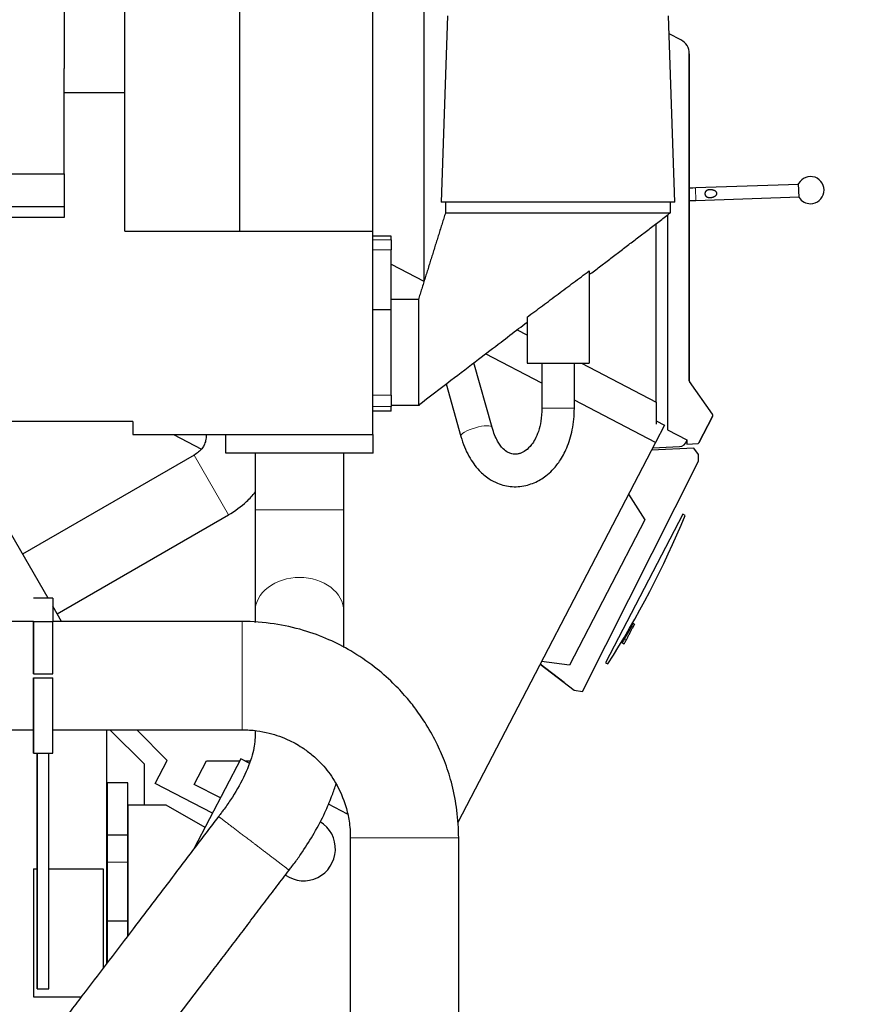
# Model space of a CAD drawing. Header units: inches. Extents: x 0 to 23760, y -13 to 16800.
# Tile 188 of 256: x 12099 to 13183, y 12554 to 13823. Entities that reach past the tile are written whole.
import ezdxf

# ---------------------------------------------------------------- set-up
doc = ezdxf.new("R2010")
doc.units = ezdxf.units.IN
for name, color, linetype, true_color in [('1', 7, 'Continuous', 0xffffff), ('254', 7, 'Continuous', 0xffffff), ('255', 7, 'Continuous', 0xffffff)]:
    doc.layers.add(name, color=color, linetype=linetype, true_color=true_color)
doc.styles.add('latin_extended', font='simplex.shx')
doc.dimstyles.get("Standard").update_dxf_attribs({"dimtxt": 0.18, "dimasz": 0.18, "dimexe": 0.18, "dimexo": 0.0625, "dimgap": 0.09, "dimtad": 0, "dimtih": 1, "dimtoh": 1, "dimdec": 4, "dimzin": 0, "dimdsep": 46, "dimtxsty": 'Standard', "dimcen": 0.09, "dimadec": 0, "dimazin": 0, "dimtfac": 1, "dimtdec": 4, "dimtofl": 0, "dimtmove": 0, "dimatfit": 3, "dimfxl": 1, "dimtolj": 1, "dimtzin": 0, "dimarcsym": 0})

# ---------------------------------------------------------------- blocks, each defined once
blk = doc.blocks.new('_U5')
at = {"layer": '254', "color": 3, "linetype": 'Continuous', "lineweight": 13, "transparency": 16777216}
for p, q in [((12165.5, 15060.3), (13575.7, 15060.3)), ((13535.7, 14920.3), (13535.7, 11474.3)), ((11624.7, 11334.3), (13575.7, 11334.3))]:
    blk.add_line(p, q, dxfattribs=at)
at = {"layer": '254', "color": 3, "transparency": 16777216}
for points in [[(13559, 14920.3), (13512.4, 14920.3), (13535.7, 15060.3)], [(13512.4, 11474.3), (13559, 11474.3), (13535.7, 11334.3)]]:
    blk.add_solid(points, dxfattribs=at)
at = {"layer": 'Defpoints', "color": 0, "transparency": 16777216}
for p in [(12125.5, 15060.3), (11584.7, 11334.3), (13535.7, 11334.3)]:
    blk.add_point(p, dxfattribs=at)
at = {"layer": '254', "color": 2, "lineweight": 13, "transparency": 16777216, "insert": (13325.7, 12954), "char_height": 140, "attachment_point": 1, "rotation": 90, "style": 'latin_extended'}
blk.add_mtext('\\A1;3726', dxfattribs=at)

msp = doc.modelspace()

# ---------------------------------------------------------------- linework, layer by layer
at = {"layer": '1', "color": 2, "linetype": 'Continuous', "lineweight": 25}
for p, q in [((12553.587, 14170.317), (12553.587, 13550.317)), ((12619.587, 13926.034), (12619.587, 13484.739)), ((12382.087, 13891.941), (12382.087, 13550.317)), ((12156.087, 13864.064), (12156.087, 13760.041)), ((12234.538, 13728.679), (12234.538, 13864.064)), ((12650.282, 13828.126), (12641.894, 13587.903)), ((12943.28, 13587.903), (12934.892, 13828.126)), ((12950.992, 13796.982), (12935.7, 13804.943)), ((12961.753, 13357.479), (12961.757, 13779.241)), ((12961.753, 13357.479), (12961.757, 13779.241)), ((12961.753, 13357.479), (12961.757, 13779.241)), ((12961.757, 13779.241), (12961.753, 13357.479)), ((12961.753, 13357.479), (12961.757, 13779.241)), ((12156.087, 13624.317), (12156.087, 13760.042)), ((12234.538, 13728.679), (12156.087, 13728.679)), ((12234.538, 13550.317), (12234.538, 13728.679)), ((11013.087, 13624.317), (12156.087, 13624.317)), ((12156.087, 13624.318), (12156.087, 13568.332)), ((13102.652, 13610.873), (12969.733, 13606.225)), ((12969.759, 13605.592), (12969.737, 13606.225)), ((13103.246, 13593.883), (13102.617, 13611.872)), ((12970.293, 13590.235), (13103.211, 13594.883)), ((13103.246, 13593.883), (13103.211, 13594.883)), ((12061.575, 13582.317), (12156.087, 13582.317)), ((12943.28, 13587.903), (12641.894, 13587.903)), ((12647.587, 13587.903), (12647.587, 13574.332)), ((12937.587, 13574.332), (12937.587, 13587.903)), ((12156.087, 13568.332), (12061.587, 13568.332)), ((12933.755, 13571.408), (12933.753, 13294.335)), ((12919.211, 13330.072), (12919.211, 13560.314)), ((12919.211, 13504.025), (12919.217, 13560.312)), ((12234.538, 13550.317), (12553.587, 13550.317)), ((12553.587, 13550.317), (12553.587, 13288.332)), ((12577.587, 13544.202), (12553.587, 13544.202)), ((12577.587, 13539.275), (12577.587, 13544.202)), ((12577.587, 13539.275), (12577.587, 13526.29)), ((12577.587, 13449.332), (12577.587, 13526.29)), ((12577.593, 13507.907), (12619.589, 13486.045)), ((12832.587, 13499.289), (12832.587, 13380.332)), ((12612.587, 13462.332), (12577.587, 13462.332)), ((12577.587, 13449.332), (12553.587, 13449.332)), ((12577.587, 13339.332), (12577.587, 13449.332)), ((12752.587, 13439.611), (12752.587, 13380.332)), ((12739.847, 13423.443), (12752.583, 13416.813)), ((12771.586, 13354.712), (12699.174, 13392.408)), ((12707.82, 13297.258), (12684.156, 13380.943)), ((12752.587, 13380.332), (12832.587, 13380.332)), ((12771.587, 13380.332), (12771.587, 13322.18)), ((12813.587, 13322.18), (12813.587, 13380.332)), ((12822.655, 13380.336), (12919.211, 13330.072)), ((12648.255, 13353.551), (12667.404, 13285.83)), ((12961.753, 13357.479), (12961.753, 13357.479)), ((12961.753, 13357.479), (12961.753, 13357.479)), ((12961.753, 13357.479), (12961.803, 13357.182)), ((12961.753, 13357.479), (12961.753, 13357.479)), ((12961.753, 13357.479), (12961.753, 13357.479)), ((12991.522, 13314.771), (12961.939, 13356.912)), ((12961.939, 13356.912), (12961.939, 13356.912)), ((12991.522, 13314.771), (12961.939, 13356.912)), ((12961.939, 13356.912), (12961.939, 13356.912)), ((12961.939, 13356.912), (12961.939, 13356.912)), ((12961.939, 13356.912), (12961.939, 13356.912)), ((12577.587, 13339.332), (12577.587, 13324.39)), ((12577.587, 13326.332), (12614.021, 13326.332)), ((12918.351, 13278.311), (12813.581, 13332.851)), ((12919.211, 13330.072), (12919.211, 13301.887)), ((12577.587, 13318.588), (12553.587, 13318.588)), ((12577.587, 13318.588), (12577.587, 13324.39)), ((12244.587, 13305.332), (12061.587, 13305.332)), ((12244.587, 13305.332), (12244.587, 13288.332)), ((12929.895, 13300.487), (12918.351, 13278.311)), ((12919.209, 13306.049), (12929.895, 13300.487)), ((12973.964, 13277.539), (12991.728, 13311.662)), ((12973.964, 13277.539), (12991.728, 13311.662)), ((12991.728, 13311.662), (12973.964, 13277.539)), ((12973.964, 13277.539), (12991.728, 13311.662)), ((12973.964, 13277.539), (12991.728, 13311.662)), ((12244.587, 13288.332), (12553.587, 13288.332)), ((12297.04, 13288.333), (12333.134, 13269.649)), ((12364.387, 13264.332), (12364.387, 13288.332)), ((12554.387, 13288.332), (12553.586, 13288.332)), ((12554.387, 13264.332), (12554.387, 13288.332)), ((12933.753, 13294.335), (12958.342, 13281.535)), ((12918.351, 13278.311), (12663.252, 12788.271)), ((12958.342, 13281.535), (12958.387, 13276.043)), ((12958.387, 13276.043), (12973.142, 13277.003)), ((12958.387, 13276.043), (12973.142, 13277.003)), ((12958.387, 13276.043), (12958.387, 13276.043)), ((12958.387, 13276.043), (12958.387, 13276.043)), ((12958.387, 13276.043), (12958.387, 13276.043)), ((12958.387, 13276.043), (12958.387, 13276.043)), ((12973.447, 13277.072), (12973.142, 13277.003)), ((12973.839, 13277.353), (12973.964, 13277.539)), ((12323.511, 13261.914), (12102.675, 13134.414)), ((12554.387, 13264.332), (12364.387, 13264.332)), ((12914.711, 13271.319), (12949.056, 13272.819)), ((12883.545, 13211.449), (12904.614, 13178.378)), ((12953.543, 13185.589), (12853.879, 12994.136)), ((12956.263, 13183.987), (12953.543, 13185.589)), ((12147.125, 13057.424), (12367.961, 13184.924)), ((12904.614, 13178.378), (12807.185, 12991.219)), ((12135.457, 13077.633), (12087.4, 13160.871)), ((12141.604, 13077.632), (12116.604, 13077.632)), ((12141.604, 13077.632), (12141.604, 13047.629)), ((12152.864, 13047.483), (12141.603, 13066.989)), ((12116.597, 13047.482), (11793.604, 13047.482)), ((12116.604, 13047.629), (12141.604, 13047.629)), ((12116.604, 12980.129), (12116.604, 13047.629)), ((12116.604, 13047.629), (12116.604, 13047.629)), ((12116.604, 13047.629), (12116.604, 13047.629)), ((12116.604, 13047.629), (12116.604, 13047.629)), ((12116.604, 13047.629), (12116.604, 13047.482)), ((12116.604, 13047.482), (12116.604, 12980.129)), ((12385.709, 13047.482), (12141.595, 13047.482)), ((12141.604, 12980.129), (12141.604, 13047.629)), ((12888.427, 13042.689), (12888.153, 13042.845)), ((12891.18, 13044.133), (12888.307, 13038.615)), ((12889.184, 13044.666), (12888.404, 13045.107)), ((12889.359, 13044.977), (12888.581, 13045.417)), ((12891.18, 13044.133), (12888.612, 13045.47)), ((12874.152, 13020.804), (12877.994, 13018.804)), ((12874.594, 13021.551), (12875.739, 13020.904)), ((12874.595, 13021.551), (12875.739, 13020.904)), ((12807.185, 12991.219), (12771.356, 12995.936)), ((12800.288, 12968.857), (12769.541, 12992.45)), ((12853.879, 12994.136), (12856.751, 12992.827)), ((12116.604, 12980.129), (12141.604, 12980.129)), ((12116.604, 12980.129), (12116.604, 12980.129)), ((12116.604, 12974.989), (12141.604, 12974.989)), ((12116.604, 12877.629), (12116.604, 12974.989)), ((12116.604, 12974.989), (12116.604, 12974.989)), ((12116.604, 12974.989), (12116.604, 12907.782)), ((12141.604, 12877.629), (12141.604, 12974.989)), ((12800.288, 12968.857), (12800.492, 12968.707)), ((11793.604, 12907.782), (12116.597, 12907.782)), ((12116.604, 12907.782), (12116.604, 12877.629)), ((12141.595, 12907.782), (12385.709, 12907.782)), ((12211.208, 12606.956), (12211.208, 12907.777)), ((12259.708, 12863.332), (12215.259, 12907.781)), ((12289.088, 12868.362), (12249.669, 12907.781)), ((12116.604, 12877.629), (12141.604, 12877.629)), ((12116.604, 12877.629), (12116.604, 12877.629)), ((12121.604, 12574.129), (12121.604, 12877.629)), ((12121.604, 12877.629), (12121.604, 12719.129)), ((12136.604, 12574.129), (12136.604, 12877.629)), ((12273.642, 12838.69), (12289.088, 12868.362)), ((12383.858, 12870.532), (12323.443, 12754.474)), ((12394.517, 12864.983), (12383.858, 12870.532)), ((12259.708, 12810.863), (12259.708, 12863.332)), ((12323.907, 12837.479), (12339.708, 12867.832)), ((12339.708, 12867.832), (12382.453, 12867.832)), ((12389.038, 12867.836), (12395.62, 12867.836)), ((12212.208, 12772.132), (12212.208, 12839.332)), ((12238.158, 12839.332), (12212.208, 12839.332)), ((12238.158, 12772.132), (12238.158, 12839.332)), ((12347.315, 12800.338), (12273.642, 12838.69)), ((12357.538, 12819.972), (12323.907, 12837.479)), ((12238.208, 12810.871), (12238.208, 12642.446)), ((12287.708, 12810.871), (12238.208, 12810.871)), ((12337.779, 12782.004), (12287.708, 12810.871)), ((12521.349, 12798.957), (12496.689, 12811.795)), ((12212.208, 12737.332), (12212.208, 12772.132)), ((12238.158, 12772.132), (12212.208, 12772.132)), ((12238.158, 12737.332), (12238.158, 12772.132)), ((12524.859, 12768.632), (12524.859, 12429.008)), ((12664.559, 12429.008), (12664.559, 12768.632)), ((12116.604, 12728.729), (12121.604, 12728.729)), ((12116.604, 12728.729), (12116.604, 12563.729)), ((12116.604, 12728.729), (12116.604, 12728.729)), ((12136.605, 12728.729), (12206.604, 12728.729)), ((12206.604, 12728.729), (12206.604, 12600.914)), ((12212.208, 12661.332), (12212.208, 12737.332)), ((12238.158, 12661.332), (12238.158, 12737.332)), ((12121.604, 12719.129), (12121.604, 12719.129)), ((12121.604, 12719.129), (12121.604, 12574.129)), ((12212.208, 12608.279), (12212.208, 12661.332)), ((12238.158, 12661.332), (12212.208, 12661.332)), ((12238.158, 12642.384), (12238.158, 12661.332)), ((12116.604, 12563.729), (12178.311, 12563.729)), ((12116.604, 12563.729), (12116.604, 12563.729)), ((12121.604, 12574.129), (12136.604, 12574.129)), ((12121.604, 12574.129), (12121.604, 12574.129))]:
    msp.add_line(p, q, dxfattribs=at)
at = {"layer": '1', "color": 110, "linetype": 'Continuous', "lineweight": 13}
for p, q in [((12961.757, 13779.241), (12961.757, 13779.241)), ((12961.757, 13779.241), (12961.757, 13779.241)), ((12961.757, 13779.241), (12961.757, 13779.241)), ((12961.757, 13779.241), (12961.757, 13779.241)), ((12970.296, 13590.235), (12969.759, 13605.592)), ((12553.587, 13539.275), (12577.587, 13539.275)), ((12577.587, 13526.29), (12553.587, 13526.29)), ((12553.587, 13339.332), (12577.587, 13339.332)), ((12577.587, 13324.39), (12553.587, 13324.39)), ((12771.587, 13322.18), (12813.587, 13322.18)), ((12991.522, 13314.771), (12991.522, 13314.771)), ((12991.522, 13314.771), (12991.522, 13314.771)), ((12991.522, 13314.771), (12991.522, 13314.771)), ((12991.522, 13314.771), (12991.522, 13314.771)), ((12991.728, 13311.662), (12991.728, 13311.662)), ((12991.728, 13311.662), (12991.728, 13311.662)), ((12991.728, 13311.662), (12991.728, 13311.662)), ((12991.728, 13311.662), (12991.728, 13311.662)), ((12707.834, 13297.205), (12707.82, 13297.258)), ((12973.142, 13277.003), (12973.142, 13277.003)), ((12973.142, 13277.003), (12973.142, 13277.003)), ((12973.142, 13277.003), (12973.142, 13277.003)), ((12973.142, 13277.003), (12973.142, 13277.003)), ((12973.964, 13277.539), (12973.964, 13277.539)), ((12973.964, 13277.539), (12973.964, 13277.539)), ((12973.964, 13277.539), (12973.964, 13277.539)), ((12973.964, 13277.539), (12973.964, 13277.539)), ((12367.961, 13184.924), (12323.511, 13261.914)), ((12402.237, 13060.537), (12402.237, 13060.438)), ((12385.709, 13047.482), (12385.709, 12977.632)), ((12885.56, 13038.261), (12884.735, 13038.728)), ((12886.34, 13039.64), (12888.307, 13038.615)), ((12878.182, 13025.221), (12880.663, 13023.93)), ((12385.709, 12977.632), (12385.709, 12907.782)), ((12524.859, 12768.632), (12664.559, 12768.632)), ((12238.158, 12737.332), (12212.208, 12737.332))]:
    msp.add_line(p, q, dxfattribs=at)
at = {"layer": '1', "color": 2, "linetype": 'Continuous', "lineweight": 25}
for centre, radius, start, end in [((12941.757, 13779.242), 20, 359.999464, 62.5), ((12941.757, 13779.242), 20, 359.999464, 62.5), ((12941.757, 13779.242), 20, 359.999464, 19.825806), ((13117.931, 13603.402), 17.5, 270, 151.052904), ((13117.931, 13603.402), 17.5, 212.95235, 270), ((12962.753, 13357.492), 1, 180.750902, 215.464024), ((12962.753, 13357.492), 1, 180.75092, 215.464042), ((12989.067, 13313.048), 3, 332.5, 35.069162), ((12989.067, 13313.048), 3, 332.500018, 35.06918), ((12989.067, 13313.048), 3, 332.5, 352.365709), ((12948.62, 13282.809), 10, 272.5, 346.667187), ((12973.077, 13278.001), 1, 273.723669, 332.5), ((12973.077, 13278.001), 1, 273.723669, 332.5), ((11846.394, 13640.267), 1200, 327.348122, 337.651878), ((12464.708, 12754.266), 41, 235.157135, 58.63901)]:
    msp.add_arc(centre, radius, start, end, dxfattribs=at)
at = {"layer": '1', "color": 110, "linetype": 'Continuous', "lineweight": 13}
for centre, major_axis, ratio, start_param, end_param in [((12687.612, 13291.544), (20.208, 5.714), 0.28004049, 0, 3.14140602), ((12459.387, 13060.537), (-57.15, 0), 0.76466182, 4.71238898, 6.28318531), ((12459.387, 13060.537), (-57.15, 0), 0.76466182, 3.14385067, 4.71238898)]:
    msp.add_ellipse(centre, major_axis=major_axis, ratio=ratio, start_param=start_param, end_param=end_param, dxfattribs=at)
at = {"layer": '1', "color": 2, "linetype": 'Continuous', "lineweight": 25}
for points, knots in [([(12968.28, 13606.175), (12967.059, 13606.132), (12964.843, 13606.055), (12962.65, 13605.979), (12961.657, 13605.944)], [0, 0, 0, 0, 0.5413113, 1, 1, 1, 1]), ([(12982.838, 13595.883), (12982.711, 13596.049), (12982.596, 13596.222), (12982.392, 13596.586), (12982.302, 13596.775), (12982.205, 13597.023), (12982.186, 13597.072), (12982.159, 13597.148), (12982.15, 13597.174), (12982.133, 13597.224), (12982.091, 13597.352), (12982.055, 13597.481), (12981.978, 13597.792), (12981.939, 13598.003), (12981.901, 13598.324), (12981.891, 13598.432), (12981.882, 13598.595), (12981.88, 13598.649), (12981.877, 13598.758), (12981.876, 13598.813), (12981.877, 13599.083), (12981.892, 13599.298), (12981.933, 13599.617), (12981.95, 13599.722), (12981.981, 13599.88), (12981.997, 13599.959), (12982.016, 13600.037), (12982.029, 13600.089), (12982.035, 13600.115), (12982.097, 13600.349), (12982.164, 13600.549), (12982.325, 13600.935), (12982.417, 13601.122), (12982.55, 13601.346), (12982.577, 13601.39), (12982.634, 13601.478), (12982.721, 13601.608), (12982.813, 13601.732), (12983.007, 13601.972), (12983.147, 13602.122), (12983.372, 13602.332), (12983.45, 13602.399), (12983.571, 13602.497), (12983.612, 13602.529), (12983.695, 13602.592), (12983.736, 13602.623), (12983.948, 13602.772), (12984.124, 13602.881), (12984.49, 13603.078), (12984.679, 13603.167), (12984.924, 13603.268), (12984.974, 13603.287), (12985.073, 13603.325), (12985.222, 13603.38), (12985.372, 13603.43), (12985.676, 13603.523), (12985.881, 13603.577), (12986.295, 13603.671), (12986.505, 13603.71), (12986.823, 13603.76), (12986.929, 13603.775), (12987.09, 13603.796), (12987.144, 13603.802), (12987.251, 13603.814), (12987.305, 13603.82), (12987.574, 13603.846), (12987.789, 13603.861), (12988.219, 13603.881), (12988.433, 13603.885), (12988.861, 13603.885), (12989.075, 13603.88), (12989.501, 13603.861), (12989.928, 13603.832), (12990.353, 13603.786), (12990.671, 13603.744), (12990.777, 13603.729), (12990.989, 13603.697), (12991.095, 13603.68), (12991.41, 13603.624), (12991.618, 13603.583), (12992.031, 13603.492), (12992.235, 13603.442), (12992.641, 13603.331), (12992.842, 13603.272), (12993.24, 13603.141), (12993.437, 13603.071), (12993.827, 13602.918), (12994.02, 13602.836), (12994.258, 13602.724), (12994.306, 13602.702), (12994.401, 13602.655), (12994.448, 13602.632), (12994.589, 13602.559), (12994.682, 13602.51), (12994.957, 13602.355), (12995.136, 13602.245), (12995.396, 13602.068), (12995.482, 13602.007), (12995.608, 13601.911), (12995.649, 13601.879), (12995.732, 13601.813), (12995.773, 13601.779), (12995.975, 13601.609), (12996.128, 13601.464), (12996.341, 13601.233), (12996.41, 13601.153), (12996.541, 13600.989), (12996.604, 13600.904), (12996.693, 13600.771), (12996.736, 13600.704), (12996.778, 13600.635), (12996.805, 13600.588), (12996.818, 13600.565), (12996.884, 13600.447), (12996.931, 13600.35), (12997.016, 13600.153), (12997.054, 13600.053), (12997.103, 13599.898), (12997.125, 13599.82), (12997.144, 13599.741), (12997.156, 13599.688), (12997.162, 13599.661), (12997.208, 13599.42), (12997.225, 13599.205), (12997.215, 13598.935), (12997.209, 13598.853), (12997.2, 13598.772), (12997.194, 13598.718), (12997.19, 13598.691), (12997.169, 13598.556), (12997.146, 13598.45), (12997.09, 13598.242), (12997.057, 13598.14), (12996.999, 13597.989), (12996.979, 13597.939), (12996.946, 13597.864), (12996.935, 13597.84), (12996.912, 13597.791), (12996.854, 13597.67), (12996.789, 13597.553), (12996.679, 13597.371), (12996.62, 13597.283), (12996.497, 13597.111), (12996.432, 13597.028), (12996.33, 13596.905), (12996.295, 13596.865), (12996.225, 13596.786), (12996.189, 13596.747), (12996.006, 13596.554), (12995.853, 13596.41), (12995.533, 13596.139), (12995.367, 13596.012), (12995.025, 13595.772), (12994.848, 13595.659), (12994.576, 13595.498), (12994.483, 13595.445), (12994.298, 13595.345), (12994.205, 13595.296), (12993.923, 13595.154), (12993.733, 13595.066), (12993.348, 13594.9), (12993.153, 13594.822), (12992.76, 13594.677), (12992.56, 13594.609), (12992.158, 13594.483), (12991.955, 13594.424), (12991.544, 13594.315), (12991.337, 13594.265), (12991.075, 13594.207), (12991.023, 13594.196), (12990.918, 13594.174), (12990.76, 13594.142), (12990.602, 13594.113), (12990.286, 13594.058), (12990.075, 13594.025), (12989.652, 13593.97), (12989.44, 13593.946), (12989.016, 13593.909), (12988.803, 13593.895), (12988.376, 13593.878), (12988.162, 13593.874), (12987.734, 13593.877), (12987.519, 13593.884), (12987.25, 13593.901), (12987.196, 13593.905), (12987.088, 13593.914), (12987.034, 13593.918), (12986.873, 13593.933), (12986.766, 13593.945), (12986.446, 13593.986), (12986.235, 13594.02), (12985.819, 13594.104), (12985.613, 13594.154), (12985.309, 13594.244), (12985.208, 13594.276), (12985.059, 13594.328), (12985.009, 13594.346), (12984.91, 13594.383), (12984.861, 13594.402), (12984.618, 13594.501), (12984.43, 13594.589), (12984.068, 13594.787), (12983.894, 13594.897), (12983.685, 13595.049), (12983.644, 13595.08), (12983.562, 13595.144), (12983.522, 13595.177), (12983.403, 13595.277), (12983.249, 13595.416), (12983.106, 13595.565), (12983.003, 13595.681), (12982.952, 13595.74), (12982.903, 13595.801), (12982.87, 13595.842), (12982.854, 13595.862), (12982.838, 13595.883)], [0, 0, 0, 0, 0.015625, 0.015625, 0.03125, 0.03125, 0.03515625, 0.03515625, 0.03710937, 0.03710937, 0.0390625, 0.046875, 0.046875, 0.0625, 0.0625, 0.0703125, 0.0703125, 0.07421875, 0.07421875, 0.078125, 0.078125, 0.09375, 0.09375, 0.1015625, 0.1015625, 0.10546875, 0.10742187, 0.10742187, 0.109375, 0.109375, 0.125, 0.125, 0.140625, 0.140625, 0.14453125, 0.14453125, 0.1484375, 0.15625, 0.15625, 0.171875, 0.171875, 0.1796875, 0.1796875, 0.18359375, 0.18359375, 0.1875, 0.1875, 0.203125, 0.203125, 0.21875, 0.21875, 0.22265625, 0.22265625, 0.2265625, 0.234375, 0.234375, 0.25, 0.25, 0.265625, 0.265625, 0.2734375, 0.2734375, 0.27734375, 0.27734375, 0.28125, 0.28125, 0.296875, 0.296875, 0.3125, 0.3125, 0.328125, 0.328125, 0.34375, 0.359375, 0.359375, 0.3671875, 0.3671875, 0.375, 0.375, 0.390625, 0.390625, 0.40625, 0.40625, 0.421875, 0.421875, 0.4375, 0.4375, 0.453125, 0.453125, 0.45703125, 0.45703125, 0.4609375, 0.4609375, 0.46875, 0.46875, 0.484375, 0.484375, 0.4921875, 0.4921875, 0.49609375, 0.49609375, 0.5, 0.5, 0.515625, 0.515625, 0.5234375, 0.5234375, 0.53125, 0.53125, 0.53515625, 0.53710938, 0.53710938, 0.5390625, 0.5390625, 0.546875, 0.546875, 0.5546875, 0.5546875, 0.55859375, 0.56054688, 0.56054688, 0.5625, 0.5625, 0.578125, 0.578125, 0.58203125, 0.58398438, 0.58398438, 0.5859375, 0.5859375, 0.59375, 0.59375, 0.6015625, 0.6015625, 0.60546875, 0.60546875, 0.60742188, 0.60742188, 0.609375, 0.6171875, 0.6171875, 0.625, 0.625, 0.6328125, 0.6328125, 0.63671875, 0.63671875, 0.640625, 0.640625, 0.65625, 0.65625, 0.671875, 0.671875, 0.6875, 0.6875, 0.6953125, 0.6953125, 0.703125, 0.703125, 0.71875, 0.71875, 0.734375, 0.734375, 0.75, 0.75, 0.765625, 0.765625, 0.78125, 0.78125, 0.78515625, 0.78515625, 0.7890625, 0.796875, 0.796875, 0.8125, 0.8125, 0.828125, 0.828125, 0.84375, 0.84375, 0.859375, 0.859375, 0.875, 0.875, 0.87890625, 0.87890625, 0.8828125, 0.8828125, 0.890625, 0.890625, 0.90625, 0.90625, 0.921875, 0.921875, 0.9296875, 0.9296875, 0.93359375, 0.93359375, 0.9375, 0.9375, 0.953125, 0.953125, 0.96875, 0.96875, 0.97265625, 0.97265625, 0.9765625, 0.9765625, 0.984375, 0.9921875, 0.9921875, 0.99609375, 0.99804687, 0.99804687, 1, 1, 1, 1]), ([(12647.587, 13574.332), (12647.587, 13574.332), (12647.703, 13574.332), (12648.227, 13574.332), (12649.099, 13574.332), (12650.316, 13574.332), (12651.876, 13574.332), (12653.775, 13574.332), (12656.008, 13574.332), (12658.571, 13574.332), (12661.456, 13574.332), (12664.657, 13574.332), (12668.166, 13574.332), (12671.975, 13574.332), (12676.075, 13574.332), (12680.455, 13574.332), (12685.106, 13574.332), (12690.015, 13574.332), (12695.172, 13574.332), (12700.563, 13574.332), (12706.176, 13574.332), (12711.997, 13574.332), (12718.012, 13574.332), (12724.207, 13574.332), (12730.567, 13574.332), (12737.076, 13574.332), (12743.718, 13574.332), (12750.479, 13574.332), (12757.341, 13574.332), (12764.288, 13574.332), (12771.303, 13574.332), (12778.369, 13574.332), (12785.469, 13574.332), (12792.587, 13574.332), (12799.705, 13574.332), (12806.805, 13574.332), (12813.871, 13574.332), (12820.886, 13574.332), (12827.833, 13574.332), (12834.695, 13574.332), (12841.456, 13574.332), (12848.098, 13574.332), (12854.607, 13574.332), (12860.967, 13574.332), (12867.162, 13574.332), (12873.177, 13574.332), (12878.998, 13574.332), (12884.611, 13574.332), (12890.002, 13574.332), (12895.159, 13574.332), (12900.068, 13574.332), (12904.719, 13574.332), (12909.099, 13574.332), (12913.199, 13574.332), (12917.008, 13574.332), (12920.517, 13574.332), (12923.718, 13574.332), (12926.603, 13574.332), (12929.166, 13574.332), (12931.399, 13574.332), (12933.298, 13574.332), (12934.858, 13574.332), (12936.075, 13574.332), (12936.947, 13574.332), (12937.47, 13574.332), (12937.587, 13574.332), (12937.587, 13574.332)], [0, 0, 0, 0, 0.01562549, 0.03125098, 0.04687646, 0.06250195, 0.07812744, 0.09375293, 0.10937842, 0.12500391, 0.14062939, 0.15625488, 0.17188037, 0.18750586, 0.20313135, 0.21875684, 0.23438232, 0.25000781, 0.2656333, 0.28125879, 0.29688428, 0.31250977, 0.32813525, 0.34376074, 0.35938623, 0.37501172, 0.39063721, 0.4062627, 0.42188818, 0.43751367, 0.45313916, 0.46876465, 0.48439014, 0.50001563, 0.51564111, 0.5312666, 0.54689209, 0.56251758, 0.57814307, 0.59376856, 0.60939404, 0.62501953, 0.64064502, 0.65627051, 0.671896, 0.68752149, 0.70314697, 0.71877246, 0.73439795, 0.75002344, 0.76564893, 0.78127441, 0.7968999, 0.81252539, 0.82815088, 0.84377637, 0.85940186, 0.87502734, 0.89065283, 0.90627832, 0.92190381, 0.9375293, 0.95315479, 0.96878027, 0.98440576, 1, 1, 1, 1]), ([(12752.587, 13439.611), (12759.268, 13444.565), (12772.621, 13454.485), (12785.959, 13464.425), (12799.291, 13474.373), (12805.954, 13479.352), (12819.274, 13489.315), (12825.932, 13494.301), (12832.587, 13499.289)], [0, 0, 0, 0, 0.25, 0.5, 0.5, 0.75, 0.75, 1, 1, 1, 1]), ([(12612.587, 13462.332), (12612.587, 13462.332), (12612.587, 13462.154), (12612.587, 13461.019), (12612.587, 13458.012), (12612.587, 13451.678), (12612.587, 13442.763), (12612.587, 13431.763), (12612.587, 13419.44), (12612.587, 13408.784), (12612.587, 13400.493), (12612.587, 13394.332), (12612.587, 13388.172), (12612.587, 13379.88), (12612.587, 13369.225), (12612.587, 13356.902), (12612.587, 13345.902), (12612.587, 13336.987), (12612.587, 13330.652), (12612.587, 13327.645), (12612.587, 13326.51), (12612.587, 13326.332), (12612.587, 13326.332)], [0, 0, 0, 0, 0.03125, 0.0625, 0.125, 0.1875, 0.25, 0.3125, 0.375, 0.4375, 0.46875, 0.5, 0.53125, 0.5625, 0.625, 0.6875, 0.75, 0.8125, 0.875, 0.9375, 0.96875, 1, 1, 1, 1]), ([(12612.587, 13326.332), (12626.563, 13336.997), (12652.376, 13356.694), (12687.885, 13383.791), (12716.975, 13405.988), (12737.828, 13421.901), (12748.985, 13430.415), (12752.585, 13433.162)], [0, 0, 0, 0, 0.29949672, 0.55313747, 0.76092228, 0.92285112, 1, 1, 1, 1]), ([(12667.404, 13285.831), (12670.018, 13276.543), (12676.446, 13260.802), (12689.482, 13242.549), (12702.443, 13231.613), (12716.628, 13224.163), (12733.664, 13220.181), (12752.87, 13222.196), (12767.284, 13228.389), (12777.656, 13235.451), (12786.061, 13242.952), (12795.543, 13254.556), (12804.87, 13271.744), (12811.891, 13295.126), (12813.602, 13312.578), (12813.587, 13322.18)], [0, 0, 0, 0, 0.10489932, 0.19592915, 0.26915684, 0.32403273, 0.41100739, 0.50124739, 0.58096282, 0.61722749, 0.66501475, 0.72774804, 0.80514591, 0.89695335, 1, 1, 1, 1]), ([(12771.587, 13322.18), (12771.646, 13316.416), (12770.911, 13306.223), (12767.664, 13292.668), (12763.339, 13282.605), (12757.599, 13273.755), (12750.916, 13267.367), (12744.647, 13264.173), (12740.126, 13263.073), (12736.577, 13262.892), (12732.941, 13263.367), (12727.638, 13265.333), (12721.126, 13270.161), (12713.619, 13280.372), (12709.625, 13290.576), (12707.82, 13297.256)], [0, 0, 0, 0, 0.09644347, 0.17804281, 0.249255, 0.31029334, 0.40709453, 0.49210187, 0.54406065, 0.59202, 0.64145156, 0.69816556, 0.77497563, 0.87328718, 1, 1, 1, 1]), ([(12339.291, 13288.345), (12339.356, 13285.668), (12338.95, 13280.964), (12336.755, 13274.811), (12333.681, 13269.871), (12329.242, 13265.483), (12325.669, 13263.052), (12323.511, 13261.914)], [0, 0, 0, 0, 0.24536609, 0.4288739, 0.59904748, 0.77845998, 1, 1, 1, 1]), ([(12402.237, 13264.332), (12402.237, 13252.159), (12402.237, 13235.929), (12402.237, 13215.64), (12402.237, 13203.467), (12402.237, 13195.351), (12402.237, 13191.293)], [0, 0, 0, 0, 0.49999099, 0.66665464, 0.83331838, 1, 1, 1, 1]), ([(12516.537, 13191.293), (12516.537, 13195.351), (12516.537, 13203.467), (12516.537, 13215.64), (12516.537, 13235.929), (12516.537, 13252.159), (12516.537, 13264.332)], [0, 0, 0, 0, 0.16668157, 0.33334532, 0.50000898, 1, 1, 1, 1]), ([(12367.961, 13184.924), (12376.464, 13189.811), (12388.664, 13198.841), (12399.124, 13210.04), (12402.664, 13214.427)], [0, 0, 0, 0, 0.6312264, 1, 1, 1, 1]), ([(12402.237, 13191.293), (12402.237, 13184.212), (12402.237, 13171.298), (12402.237, 13153.581), (12402.237, 13137.304), (12402.237, 13122.836), (12402.237, 13111.619), (12402.237, 13103.848), (12402.237, 13097.446), (12402.237, 13089.985), (12402.237, 13081.796), (12402.237, 13073.681), (12402.237, 13066.578), (12402.237, 13062.286), (12402.237, 13060.42)], [0, 0, 0, 0, 0.14138536, 0.25957211, 0.35862824, 0.47766762, 0.5674541, 0.60797755, 0.65649685, 0.71864294, 0.79065699, 0.86723656, 0.9407462, 1, 1, 1, 1]), ([(12516.537, 13060.654), (12516.537, 13062.632), (12516.537, 13066.991), (12516.537, 13073.802), (12516.537, 13080.589), (12516.537, 13086.546), (12516.537, 13092.204), (12516.537, 13100.225), (12516.537, 13112.731), (12516.537, 13128.861), (12516.537, 13147.367), (12516.537, 13167.897), (12516.537, 13182.964), (12516.537, 13191.293)], [0, 0, 0, 0, 0.06305967, 0.13507346, 0.20048492, 0.24964869, 0.29121797, 0.34357057, 0.4457398, 0.58202079, 0.69626394, 0.83370374, 1, 1, 1, 1]), ([(12516.537, 13014.108), (12516.537, 13016.351), (12516.537, 13025.23), (12516.537, 13040.746), (12516.537, 13054.017), (12516.537, 13060.654)], [0, 0, 0, 0, 0.14461099, 0.57227634, 1, 1, 1, 1]), ([(12664.559, 12768.632), (12664.498, 12780.533), (12662.972, 12803.327), (12656.969, 12835.525), (12648.244, 12863.748), (12637.091, 12889.862), (12624.247, 12913.136), (12610.42, 12933.413), (12596.055, 12951.356), (12578.634, 12969.894), (12555.098, 12990.378), (12527.435, 13009.173), (12496.631, 13025.026), (12463.649, 13037.192), (12426.093, 13045.367), (12399.574, 13047.415), (12385.709, 13047.482)], [0, 0, 0, 0, 0.08117565, 0.15687322, 0.2239217, 0.28341556, 0.35134265, 0.40589438, 0.45155735, 0.50886477, 0.58014336, 0.66513715, 0.73757812, 0.81726083, 0.905625, 1, 1, 1, 1]), ([(12885.56, 13038.261), (12883.913, 13035.35), (12882.265, 13032.439), (12880.206, 13028.799), (12879.794, 13028.071), (12878.973, 13026.619), (12878.559, 13025.887), (12877.797, 13024.541), (12877.448, 13023.925), (12876.844, 13022.857), (12876.587, 13022.403), (12876.185, 13021.691), (12876.034, 13021.425), (12875.826, 13021.058), (12875.766, 13020.952), (12875.742, 13020.908), (12875.739, 13020.904), (12875.739, 13020.904)], [0, 0, 0, 0, 0.39015655, 0.39015655, 0.48769569, 0.48769569, 0.58523483, 0.58523483, 0.68277397, 0.68277397, 0.7803131, 0.7803131, 0.87785224, 0.87785224, 0.97539138, 0.97539138, 1, 1, 1, 1]), ([(12885.56, 13038.261), (12883.825, 13035.195), (12882.09, 13032.128), (12880.138, 13028.679), (12879.922, 13028.296), (12879.489, 13027.532), (12879.271, 13027.146), (12878.848, 13026.398), (12878.647, 13026.044), (12878.267, 13025.372), (12878.087, 13025.054), (12877.616, 13024.221), (12877.378, 13023.8), (12877.077, 13023.269), (12877, 13023.132), (12876.99, 13023.114), (12876.989, 13023.113), (12876.989, 13023.113)], [0, 0, 0, 0, 0.49581655, 0.49581655, 0.55779362, 0.55779362, 0.61977068, 0.61977068, 0.68174775, 0.68174775, 0.74372482, 0.74372482, 0.86767896, 0.86767896, 0.9916331, 0.9916331, 1, 1, 1, 1]), ([(12880.663, 13023.93), (12881.216, 13024.994), (12881.822, 13026.158), (12882.791, 13028.019), (12883.12, 13028.65), (12883.787, 13029.932), (12884.129, 13030.588), (12885.147, 13032.543), (12885.818, 13033.833), (12887.128, 13036.35), (12887.74, 13037.525), (12888.307, 13038.615)], [0, 0, 0, 0, 0.25, 0.25, 0.375, 0.375, 0.5, 0.5, 0.75, 0.75, 1, 1, 1, 1]), ([(12889.184, 13044.666), (12888.855, 13044.086), (12888.527, 13043.506), (12887.319, 13041.371), (12886.439, 13039.816), (12885.56, 13038.261)], [0, 0, 0, 0, 0.2717687, 0.2717687, 1, 1, 1, 1]), ([(12889.184, 13044.666), (12888.855, 13044.086), (12888.527, 13043.506), (12887.319, 13041.371), (12886.439, 13039.816), (12885.56, 13038.261)], [0, 0, 0, 0, 0.2717687, 0.2717687, 1, 1, 1, 1]), ([(12877.994, 13018.804), (12877.996, 13018.807), (12878.056, 13018.922), (12878.291, 13019.375), (12878.47, 13019.718), (12878.929, 13020.6), (12879.215, 13021.148), (12879.876, 13022.418), (12880.248, 13023.133), (12880.663, 13023.93)], [0, 0, 0, 0, 0.24762532, 0.24762532, 0.49841688, 0.49841688, 0.74920844, 0.74920844, 1, 1, 1, 1]), ([(12385.709, 12907.782), (12392.005, 12907.847), (12403.603, 12907.164), (12424.257, 12903.12), (12444.834, 12895.722), (12463.477, 12885.047), (12478.183, 12873.793), (12492.587, 12859.533), (12508.037, 12838.011), (12518.439, 12813.62), (12523.994, 12789.405), (12524.929, 12775.893), (12524.859, 12768.632)], [0, 0, 0, 0, 0.08573309, 0.15949186, 0.28775957, 0.38361617, 0.45297185, 0.541211, 0.66064011, 0.81402256, 0.90134, 1, 1, 1, 1]), ([(12402.237, 12901.183), (12402.246, 12898.729), (12402.029, 12894.2), (12400.965, 12885.678), (12397.839, 12871.042), (12388.886, 12847.545), (12374.289, 12822.553), (12363.381, 12807.062), (12358.076, 12799.987), (12356.062, 12797.336), (12355.115, 12796.1)], [0, 0, 0, 0, 0.09759988, 0.1717503, 0.29884063, 0.5681619, 0.81508534, 0.93050329, 0.96754827, 1, 1, 1, 1]), ([(12446.076, 12726.887), (12447.31, 12728.496), (12450.155, 12732.249), (12455.926, 12740.03), (12465.887, 12754.208), (12479.085, 12775.22), (12491.653, 12799.234), (12500.392, 12819.8), (12504.687, 12832.155), (12506.392, 12837.647), (12506.546, 12838.148)], [0, 0, 0, 0, 0.04602766, 0.10683153, 0.21938933, 0.43831617, 0.67144093, 0.85365812, 0.98662247, 1, 1, 1, 1]), ([(12355.115, 12796.1), (12349.004, 12788.069), (12336.77, 12771.99), (12318.413, 12747.864), (12300.044, 12723.721), (12281.675, 12699.579), (12263.306, 12675.436), (12230.487, 12632.302), (12201.096, 12593.674), (12175.134, 12559.552), (12167.052, 12548.93), (12158.97, 12538.307), (12150.887, 12527.684), (12142.792, 12517.045), (12137.391, 12509.946), (12134.684, 12506.388)], [0, 0, 0, 0, 0.08316562, 0.16649841, 0.24983111, 0.3331638, 0.41649649, 0.49982919, 0.779827, 0.8164933, 0.85315982, 0.8898262, 0.92649263, 0.9631597, 1, 1, 1, 1]), ([(12225.679, 12437.219), (12234.866, 12449.294), (12253.237, 12473.439), (12280.793, 12509.656), (12308.347, 12545.869), (12331.964, 12576.91), (12351.646, 12602.777), (12367.39, 12623.47), (12383.135, 12644.164), (12398.88, 12664.857), (12414.625, 12685.551), (12430.357, 12706.227), (12440.841, 12720.006), (12446.076, 12726.887)], [0, 0, 0, 0, 0.12504894, 0.25006727, 0.37508561, 0.50010394, 0.57154298, 0.64298203, 0.71442107, 0.78586011, 0.85729915, 0.92873815, 1, 1, 1, 1])]:
    msp.add_open_spline(points, degree=3, knots=knots, dxfattribs=at)
for points, degree in [([(12961.7, 13589.936), (12964.445, 13590.031), (12967.289, 13590.13), (12970.293, 13590.235)], 3), ([(12647.587, 13574.332), (12630.087, 13518.332), (12612.587, 13462.332)], 2), ([(12832.976, 13494.506), (12885.282, 13534.419), (12937.587, 13574.332)], 2), ([(12402.237, 13060.42), (12402.237, 13055.684), (12402.237, 13050.949), (12402.237, 13046.213)], 3), ([(12402.237, 12906.796), (12402.237, 12904.925), (12402.237, 12903.054), (12402.237, 12901.183)], 3)]:
    msp.add_open_spline(points, degree=degree, dxfattribs=at)
at = {"layer": '1', "color": 110, "linetype": 'Continuous', "lineweight": 13}
for points, weights in [([(12402.237, 13191.293), (12402.192, 13191.293), (12411.843, 13191.294), (12436.713, 13191.294), (12456.107, 13191.294)], [1.01613219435, 1.01039428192, 0.9628683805, 1.01661171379, 1.01661171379]), ([(12402.237, 12901.287), (12402.237, 12902.639), (12402.31, 12904.013), (12402.462, 12905.402), (12402.694, 12906.801)], [1.0160926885, 1.01556368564, 1.01470802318, 1.01362595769, 1.01239910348]), ([(12355.115, 12796.1), (12355.115, 12796.099), (12360.671, 12791.871), (12372.883, 12782.579), (12384.213, 12773.957)], [1.00469625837, 0.992263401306, 0.983442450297, 1.01661171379, 1.01661171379])]:
    msp.add_rational_spline(points, weights, degree=4, dxfattribs=at)
for points, weights, knots in [([(12456.107, 13191.294), (12476.279, 13191.294), (12503.657, 13191.294), (12515.283, 13191.293), (12516.486, 13191.293), (12516.517, 13191.293), (12516.534, 13191.293), (12516.537, 13191.293)], [1.01661171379, 1.01661171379, 0.958470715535, 1.01661171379, 1.01661171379, 1.01652995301, 1.01637562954, 1.01615725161], [0, 0, 0, 0, 0, 0.96385542, 0.96385542, 0.96385542, 1, 1, 1, 1, 1]), ([(12384.213, 12773.957), (12399.213, 12762.543), (12422.036, 12745.177), (12437.231, 12733.616), (12444.438, 12728.133), (12445.507, 12727.32), (12446.073, 12726.889), (12446.076, 12726.887)], [1.01661171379, 1.01661171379, 0.958470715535, 1.01661171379, 1.01661171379, 1.01314313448, 1.00874757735, 1.00472507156], [0, 0, 0, 0, 0, 0.80369701, 0.80369701, 0.80369701, 1, 1, 1, 1, 1])]:
    msp.add_rational_spline(points, weights, degree=4, knots=knots, dxfattribs=at)
at = {"layer": '254', "color": 2, "linetype": 'Continuous', "lineweight": 25}
for p, q in [((12967.588, 13270.831), (12913.222, 13268.457)), ((12973.433, 13262.637), (12967.588, 13270.831)), ((12973.439, 13254.167), (12973.433, 13262.637)), ((12823.936, 12957.275), (12973.439, 13254.167)), ((12769.542, 12992.455), (12813.325, 12958.86)), ((12813.325, 12958.86), (12823.936, 12957.275))]:
    msp.add_line(p, q, dxfattribs=at)
at = {"layer": '255', "color": 2, "linetype": 'Continuous', "lineweight": 25}
msp.add_line((12211.208, 12606.956), (12211.208, 12907.777), dxfattribs=at)

# ---------------------------------------------------------------- dimensions: what is measured, and where the dimension line sits
at = {"layer": '254', "color": 2, "linetype": 'Continuous', "lineweight": 13}
dim = msp.add_linear_dim(base=(13535.703, 11334.332), p1=(12125.535, 15060.341), p2=(11584.708, 11334.332), angle=90, dimstyle='Standard', override={"dimscale": 40, "dimtxt": 3.5, "dimasz": 3.5, "dimexe": 1, "dimexo": 1, "dimgap": 1.75, "dimtad": 1, "dimtih": 0, "dimtoh": 0, "dimdec": 0, "dimlfac": 1, "dimzin": 8, "dimdsep": 46, "dimlunit": 2, "dimtxsty": 'latin_extended', "dimsah": 1, "dimse1": 0, "dimse2": 0, "dimsd1": 0, "dimsd2": 0, "dimclrd": 3, "dimclre": 3, "dimclrt": 2, "dimtol": 0, "dimtm": -0.1, "dimtfac": 0.714286, "dimtdec": 3, "dimtofl": 1, "dimtmove": 0, "dimtzin": 8, "dimlwd": 13, "dimlwe": 13}, dxfattribs=at)
dim.commit()
dim.dimension.update_dxf_attribs({"geometry": '_U5', "text_midpoint": (13535.703, 13197.337), "dimtype": 160})

doc.saveas('drawing.dxf')
